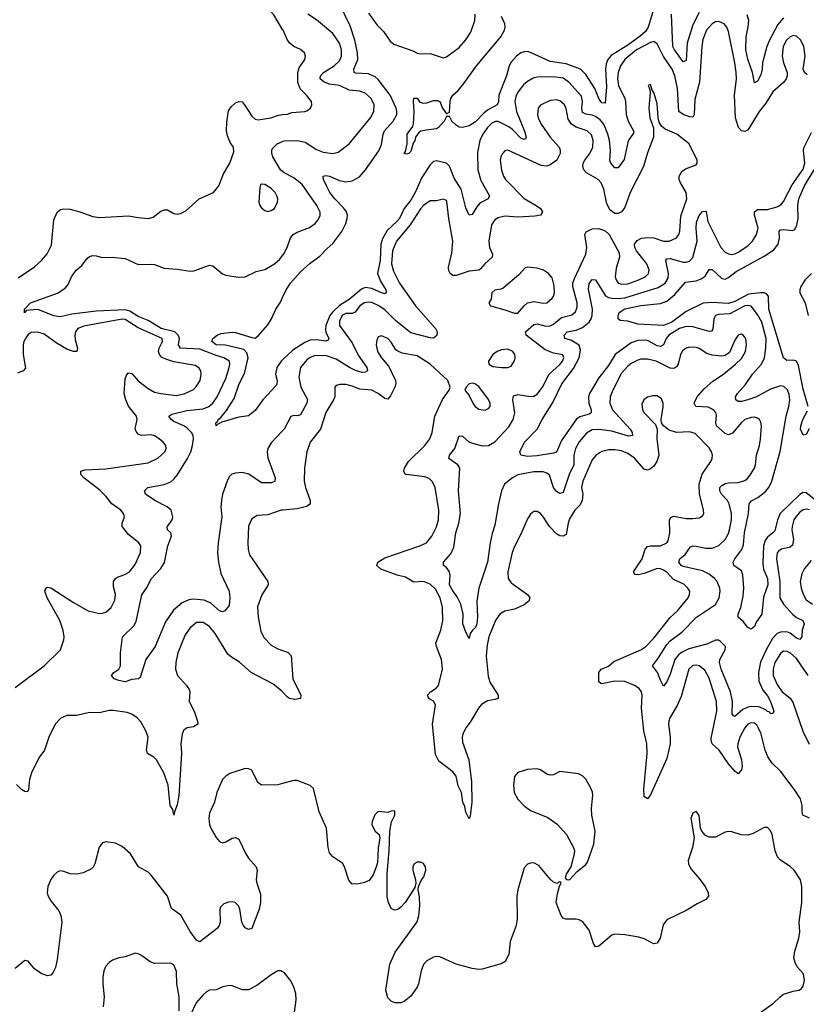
# Model space of a CAD drawing. Header units: inches. Extents: x 1473912 to 1647258, y 640388 to 773423.
# Tile 248 of 256: x 1498379 to 1503230, y 760943 to 767015. Entities that reach past the tile are written whole.
import ezdxf

# ---------------------------------------------------------------- set-up
doc = ezdxf.new("R2010")
doc.units = ezdxf.units.IN
doc.header["$MEASUREMENT"] = 0
doc.layers.add('B4796', color=7, linetype='Continuous')
doc.layers.add('B5706', color=7, linetype='Continuous')

msp = doc.modelspace()

# ---------------------------------------------------------------- linework, layer by layer
at = {"layer": 'B4796', "color": 5}
for points, elevation in [([(1500000, 766955.8), (1499945.1, 767045.1), (1499924.2, 767070), (1499863.7, 767123.7), (1499838.3, 767170), (1499829.3, 767210), (1499824.7, 767270), (1499833.2, 767410), (1499818.2, 767490), (1499822.5, 767590), (1499880.9, 767830), (1499910.7, 767890), (1499908.7, 767930), (1499912.8, 767947.2), (1499933.8, 767966.2), (1499970, 767982.4), (1499990, 767987.1), (1500000, 767987)], 780), ([(1498370, 765422.9), (1498469.3, 765490.7), (1498513.5, 765530), (1498547.8, 765572.2), (1498575.1, 765624.9), (1498590, 765782), (1498610, 765828.7), (1498630, 765844.2), (1498650, 765848.7), (1498690, 765846), (1498750, 765830.2), (1498830, 765801.5), (1498870, 765794.7), (1499050, 765806.7), (1499110, 765794.5), (1499170.8, 765789.2), (1499201.6, 765798.4), (1499250, 765834.9), (1499270, 765842), (1499290, 765842.4), (1499330, 765819.1), (1499350, 765815.5), (1499370, 765819.3), (1499402.8, 765837.2), (1499486, 765910), (1499573.2, 765950), (1499606.6, 765990), (1499635.5, 766064.5), (1499675.3, 766130), (1499698.6, 766201.4), (1499696.2, 766230), (1499677, 766257), (1499659.2, 766299.2), (1499654.8, 766330), (1499655.7, 766384.3), (1499667.4, 766452.6), (1499682.5, 766477.5), (1499710, 766502), (1499730, 766510.4), (1499750, 766508.4), (1499770, 766484.4), (1499810, 766419.5), (1499830, 766402), (1499850, 766397.6), (1499928, 766410), (1499973.9, 766426.1), (1500000, 766429.6)], 780), ([(1500000, 766079.2), (1499987.3, 766090), (1499939.8, 766170), (1499932.8, 766190), (1499933.3, 766210), (1499938.5, 766221.5), (1499966.6, 766250), (1500000, 766263.8)], 760), ([(1500000, 764479.2), (1499930, 764405.1), (1499908.5, 764370), (1499905.5, 764350), (1499910, 764314), (1499955, 764190), (1499952.8, 764167.2), (1499930, 764159.3), (1499870, 764159.3), (1499792.1, 764212.1), (1499750, 764221.8), (1499710, 764218.7), (1499687.8, 764212.2), (1499670, 764196.9), (1499658, 764170), (1499630.2, 764090), (1499622.2, 764050), (1499619.8, 764010), (1499625.4, 763950), (1499602.3, 763790), (1499598.6, 763730), (1499604.2, 763670), (1499619, 763599), (1499670.3, 763490), (1499674.6, 763450), (1499670, 763402), (1499644.7, 763370), (1499630, 763362.7), (1499610, 763369.6), (1499557.6, 763417.6), (1499515.7, 763435.7), (1499450, 763442.6), (1499422.5, 763437.5), (1499381.2, 763418.8), (1499326.9, 763373.1), (1499278, 763302), (1499213.6, 763150), (1499157, 763070), (1499122, 762958), (1499110.4, 762949.6), (1499070, 762945.4), (1499030, 762932.6), (1498990, 762939.1), (1498962, 762950), (1498944, 762970), (1498959, 762990), (1498989.4, 763010.6), (1499001.2, 763030), (1499000.3, 763110), (1499012.4, 763210), (1499081.9, 763278.1), (1499096.6, 763303.4), (1499131.8, 763468.3), (1499164.3, 763515.8), (1499190, 763567.9), (1499249, 763630), (1499272.2, 763667.8), (1499292.8, 763770), (1499314.9, 763830), (1499310.5, 763850.5), (1499289.7, 763870), (1499287.2, 763887.2), (1499318.4, 763930), (1499323.1, 763950), (1499312, 763990), (1499288, 764010), (1499212.8, 764050), (1499154.5, 764090), (1499149.3, 764110), (1499169.1, 764130.9), (1499270, 764149.4), (1499310, 764165.2), (1499330, 764180.7), (1499350, 764205.3), (1499414.3, 764310), (1499434, 764350), (1499444.4, 764390), (1499450.9, 764430.9), (1499448.6, 764450), (1499437.4, 764470), (1499410, 764498), (1499390.3, 764510.3), (1499330, 764536.8), (1499312.4, 764550), (1499298.7, 764570), (1499316.8, 764583.2), (1499410, 764606.1), (1499510, 764615), (1499544.5, 764630), (1499569.8, 764650), (1499596.9, 764690), (1499650, 764802.3), (1499671.5, 764870), (1499675.2, 764890), (1499672.7, 764910), (1499638.5, 764930), (1499590, 764943.8), (1499490, 764984.2), (1499369.5, 764989.5), (1499358.4, 765010), (1499363.3, 765050), (1499356.5, 765070), (1499335.3, 765090), (1499250.9, 765110), (1499170, 765159.2), (1499110, 765184.5), (1499057.1, 765217.1), (1499030, 765226.9), (1498850, 765218.6), (1498700.8, 765199.2), (1498630, 765182.6), (1498590, 765189.7), (1498490, 765227.8), (1498418, 765222), (1498407.8, 765207.8), (1498408.5, 765230), (1498445.6, 765270), (1498611.7, 765328.3), (1498659.7, 765360.3), (1498678, 765382), (1498698.3, 765430), (1498726, 765470), (1498761.3, 765498.7), (1498795.8, 765544.2), (1498810, 765554.9), (1498830, 765560.4), (1498850, 765559.3), (1498890, 765547.7), (1498949.7, 765550.3), (1499030, 765541.7), (1499110, 765506), (1499191.4, 765508.6), (1499210, 765506), (1499270, 765483.2), (1499350, 765477.3), (1499430, 765464.4), (1499453.1, 765466.9), (1499550, 765500.7), (1499570, 765497.3), (1499630, 765448), (1499650, 765439.3), (1499726.6, 765426.6), (1499770, 765430.4), (1499837.7, 765462.3), (1499890, 765474), (1499950, 765508.8), (1499982.4, 765537.6), (1500000, 765560.3)], 760), ([(1500000, 764918.6), (1499990.9, 764910), (1499964.8, 764870), (1499957.1, 764830), (1499965.6, 764790), (1499965.5, 764770), (1499960, 764760), (1499878, 764670), (1499830, 764604.5), (1499790, 764572.7), (1499730, 764563.7), (1499626, 764534), (1499599.6, 764520.4), (1499589.6, 764509.6), (1499587.6, 764530), (1499601.2, 764538.8), (1499603.5, 764550), (1499618.5, 764561.5), (1499654.3, 764605.8), (1499700.6, 764679.4), (1499732.8, 764770), (1499765.9, 764834.1), (1499787.3, 764930), (1499780.3, 764960.3), (1499760.7, 764980.7), (1499647.1, 765007.1), (1499589.6, 765010), (1499562.9, 765030), (1499569, 765050), (1499597.2, 765070), (1499620.7, 765079.3), (1499690, 765087.2), (1499710, 765085.3), (1499810, 765054.6), (1499830, 765052.2), (1499850, 765065.5), (1499910, 765134.4), (1499932.6, 765170), (1499958, 765230), (1499987.1, 765272.9), (1500000, 765301.2)], 740), ([(1498350, 762897.4), (1498529.8, 763030), (1498630.5, 763129.5), (1498651.4, 763190), (1498653.3, 763210), (1498647.4, 763247.4), (1498626.5, 763310), (1498547.9, 763450), (1498534.5, 763490), (1498539, 763510), (1498550, 763514.9), (1498570, 763511.8), (1498710, 763421.1), (1498801.6, 763370), (1498870, 763354), (1498890, 763354.9), (1498910, 763362), (1498942.4, 763390), (1498965.2, 763434.8), (1498969.8, 763470), (1498957, 763517), (1498957, 763550), (1498970, 763569.1), (1498982.3, 763577.7), (1499026.9, 763593.1), (1499055.1, 763610), (1499090, 763654.9), (1499122.7, 763730), (1499125.4, 763770), (1499114, 763790), (1499050, 763840.4), (1499009.8, 763890), (1499009.8, 763910), (1499024.7, 763950), (1499018, 763970), (1499001.5, 763990), (1498946.5, 764030), (1498910, 764076.8), (1498873.8, 764113.8), (1498773.3, 764190), (1498755.6, 764210), (1498756, 764230), (1498780.6, 764239.4), (1498910, 764246.1), (1499170, 764282.3), (1499230, 764310.4), (1499273, 764350), (1499281.3, 764370), (1499279.7, 764390), (1499263.6, 764410), (1499238, 764430), (1499210, 764449.7), (1499190, 764455.3), (1499130, 764450.6), (1499110, 764458.4), (1499095.9, 764475.9), (1499091.3, 764491.3), (1499102.4, 764550), (1499099.2, 764570), (1499050, 764632), (1499033.3, 764670), (1499022.4, 764710), (1499030, 764801), (1499037.4, 764822.6), (1499050, 764838), (1499070, 764832.8), (1499108.5, 764788.5), (1499170, 764740.2), (1499210, 764719), (1499249, 764709), (1499342.6, 764697.4), (1499392.8, 764707.2), (1499450, 764735.3), (1499470, 764755.3), (1499492, 764790), (1499498.5, 764830), (1499495.1, 764850), (1499485.8, 764865.8), (1499462, 764882), (1499330, 764906.2), (1499280.7, 764920.7), (1499254, 764934), (1499239.9, 764950), (1499235.4, 764970), (1499239.6, 764990), (1499259.4, 765030), (1499256.4, 765050), (1499110, 765115.5), (1499030, 765165.6), (1499010, 765169.3), (1498774.5, 765125.5), (1498737.5, 765110), (1498722.5, 765090), (1498718, 765070), (1498720.3, 765040.3), (1498734.3, 764990), (1498730, 764968.7), (1498710, 764968.4), (1498670, 764983.2), (1498610, 765019), (1498530, 765075.4), (1498490, 765087.6), (1498450, 765085.6), (1498430, 765074), (1498419.6, 765060.4), (1498404.2, 765030), (1498399.5, 765010), (1498399.1, 764950), (1498413.8, 764866.2), (1498400.7, 764850), (1498364.7, 764835.3)], 780), ([(1500000, 763990.7), (1499990.2, 763989.8), (1499910, 763962), (1499843.1, 763956.9), (1499810, 763937), (1499789.2, 763890.8), (1499784.9, 763790), (1499787.3, 763747.3), (1499795.1, 763715.1), (1499908.1, 763550), (1499910.3, 763530), (1499871, 763469), (1499845.4, 763394.6), (1499848.7, 763331.3), (1499865.1, 763245.1), (1499884.2, 763204.2), (1499930, 763158.6), (1499970, 763136.2), (1500000, 763125.4)], 780), ([(1500000, 762869.3), (1499994.8, 762874.8), (1499940.3, 762920.3), (1499806.9, 762990), (1499733.9, 763053.9), (1499684, 763084), (1499662.5, 763102.5), (1499583.9, 763230), (1499550, 763273.6), (1499510, 763298.5), (1499470, 763298.4), (1499430, 763264.7), (1499398.9, 763221.1), (1499354.2, 763110), (1499340.7, 763050), (1499339.2, 763010), (1499351.4, 762970), (1499408.1, 762910), (1499423.8, 762883.8), (1499428.5, 762870), (1499422.9, 762810), (1499453.9, 762750), (1499475, 762690), (1499476.9, 762670), (1499450, 762653.6), (1499412.3, 762647.7), (1499399.2, 762640.8), (1499388.9, 762631.1), (1499380.9, 762610), (1499372.9, 762550), (1499376.4, 762490), (1499360.1, 762230), (1499350, 762172.3), (1499332.7, 762130), (1499330, 762108.7), (1499323.6, 762143.6), (1499305.9, 762170), (1499294.2, 762294.2), (1499267.7, 762370), (1499222.2, 762450), (1499206.3, 762466.3), (1499165.8, 762490), (1499160.6, 762510), (1499169.9, 762589.9), (1499156, 762630), (1499125.2, 762685.2), (1499103.5, 762710), (1499070, 762732.1), (1499042.2, 762742.2), (1498955.9, 762755.9), (1498930, 762755.4), (1498870, 762739.6), (1498810, 762742.9), (1498730, 762724.1), (1498670, 762723.2), (1498631.9, 762708.1), (1498597.8, 762670), (1498558.2, 762590), (1498531.6, 762510), (1498496.4, 762463.6), (1498451.6, 762370), (1498438, 762330), (1498432.9, 762267.1), (1498426.8, 762253.2), (1498410, 762255.1), (1498390, 762267.9), (1498358.3, 762298.3)], 780), ([(1500000, 762305.1), (1499970, 762297.2), (1499870, 762294), (1499846.3, 762310), (1499810, 762387), (1499790, 762395.8), (1499770, 762397.7), (1499673.9, 762366.1), (1499649.3, 762350.7), (1499630.2, 762329.8), (1499593.5, 762250), (1499579.2, 762190), (1499550, 762121.6), (1499545, 762090), (1499550.1, 762050), (1499561, 762021), (1499590, 761971.8), (1499610, 761947.6), (1499630, 761938.5), (1499650, 761944.7), (1499690, 761968.1), (1499710, 761971.3), (1499730, 761962), (1499772.6, 761870), (1499790, 761843.7), (1499838, 761790), (1499843.8, 761770), (1499838, 761710), (1499840.4, 761690), (1499862.8, 761622.8), (1499863.2, 761570), (1499854.7, 761530), (1499810, 761411.1), (1499790, 761403.5), (1499770, 761413.8), (1499758.4, 761430), (1499748.2, 761450), (1499735.6, 761530), (1499728.2, 761550), (1499707.6, 761570), (1499690, 761575.3), (1499666.1, 761573.9), (1499636.9, 761563.1), (1499617, 761543), (1499612.2, 761527.8), (1499615.4, 761450), (1499609.1, 761430), (1499595.8, 761410), (1499490, 761328), (1499470, 761338.5), (1499430, 761391.8), (1499372.4, 761492.4), (1499313.9, 761533.9), (1499289.9, 761610), (1499190, 761740.3), (1499170, 761757.4), (1499110.6, 761790.6), (1499062, 761870), (1499010, 761915.6), (1498970, 761936.2), (1498910, 761945.2), (1498890, 761939), (1498868.1, 761911.9), (1498842.4, 761810), (1498831.7, 761788.3), (1498821.4, 761778.6), (1498770, 761753.3), (1498730, 761744.7), (1498690, 761747.1), (1498650, 761762.8), (1498630, 761765.8), (1498610, 761757.3), (1498590, 761739.8), (1498570, 761711.8), (1498551.1, 761670), (1498547.8, 761630), (1498553.5, 761610), (1498570, 761581.5), (1498619.5, 761519.5), (1498632.1, 761490), (1498638, 761450), (1498610, 761219), (1498598.6, 761170), (1498583, 761137), (1498570, 761122.4), (1498550, 761118.9), (1498510, 761132.6), (1498470, 761162), (1498430, 761209.6), (1498410, 761213.3), (1498350, 761164.5)], 820), ([(1499362.9, 760902.9), (1499362, 760990), (1499348.6, 761068.6), (1499345.7, 761145.7), (1499330, 761186), (1499310, 761197.6), (1499210, 761194.3), (1499184.2, 761204.2), (1499130, 761244.5), (1499110, 761255.1), (1499090, 761259.3), (1499030, 761236), (1498990, 761229.3), (1498950, 761215.1), (1498930, 761201.2), (1498910, 761179), (1498898, 761150), (1498890.4, 761110), (1498890.4, 761070), (1498900.4, 760990), (1498893.5, 760926.5)], 840), ([(1500000, 761144), (1499990, 761149), (1499970, 761149), (1499930, 761125.2), (1499840.9, 761059.1), (1499790, 761032.3), (1499752.1, 761032.1), (1499690, 761056), (1499670, 761058), (1499632, 761050), (1499590, 761032.3), (1499550, 761029.4), (1499530, 761019.5), (1499510, 761001.6), (1499467.7, 760952.3), (1499430, 760873.2)], 840)]:
    msp.add_lwpolyline(points, dxfattribs=dict(at, elevation=elevation))
at = {"layer": 'B4796', "color": 5, "elevation": 780}
msp.add_lwpolyline([(1499870, 766002), (1499863.5, 765996.5), (1499859.8, 765980.2), (1499854.4, 765890), (1499859.3, 765870), (1499870, 765854), (1499890, 765838), (1499910, 765833), (1499930, 765838), (1499950, 765850.7), (1499969.6, 765890), (1499971.5, 765910), (1499965.1, 765930), (1499954, 765950), (1499930, 765973.6), (1499890, 765998)], close=True, dxfattribs=at)
at = {"layer": 'B5706', "color": 5}
for points, elevation in [([(1500000, 765301.2), (1500022.3, 765350), (1500048.8, 765390), (1500110, 765459.7), (1500170, 765514.6), (1500230, 765556.1), (1500275.2, 765604.8), (1500310, 765634.7), (1500366.1, 765710), (1500390, 765758), (1500399, 765790), (1500399.5, 765810), (1500394, 765830), (1500375.8, 765855.8), (1500322.3, 765910), (1500292.4, 765950), (1500269.8, 765990), (1500253.3, 766030), (1500249.7, 766050.3), (1500266.1, 766053.9), (1500289.8, 766050.2), (1500350, 766023.2), (1500390, 766015.4), (1500430, 766022.2), (1500473.6, 766046.4), (1500510.9, 766090), (1500593.4, 766206.6), (1500610, 766246), (1500621.2, 766310), (1500629.3, 766330), (1500681.2, 766390), (1500704.1, 766430), (1500705.5, 766450), (1500700.8, 766470), (1500663.8, 766550), (1500590, 766646.1), (1500570, 766663.2), (1500530, 766681), (1500450, 766685), (1500440.5, 766690), (1500439.4, 766710), (1500463.8, 766770), (1500462.7, 766810), (1500444.6, 766890), (1500417.6, 766977.6), (1500345.8, 767125.8)], 740), ([(1500530, 767055.9), (1500582.4, 766982.4), (1500623.2, 766943.2), (1500663.6, 766883.6), (1500685.2, 766865.2), (1500804.1, 766824.1), (1500830, 766808.8), (1500850, 766804.2), (1500910, 766807.8), (1500990, 766780.9), (1501010, 766787.2), (1501090, 766844.2), (1501130, 766890.4), (1501160.9, 766939.1), (1501185.8, 767010), (1501187.9, 767050)], 740), ([(1502290, 767084.5), (1502254.7, 766970), (1502237.9, 766942.1), (1502206.4, 766913.6), (1502130, 766858.8), (1502026.2, 766793.8), (1502006, 766770), (1501996.3, 766743.7), (1501992.3, 766710), (1501998.4, 766601.6), (1501990, 766500.9), (1501970, 766502.2), (1501962.7, 766510), (1501950, 766529.6), (1501926.5, 766590), (1501870, 766677.1), (1501836.4, 766710), (1501750, 766743.1), (1501650, 766757.6), (1501530, 766812.3), (1501510, 766818.2), (1501490, 766816.8), (1501470, 766810.6), (1501442.6, 766790), (1501410, 766752.9), (1501397, 766730), (1501380.9, 766670), (1501333.6, 766550), (1501330.7, 766509.3), (1501324.4, 766490), (1501263.2, 766456.8), (1501240.5, 766439.5), (1501190, 766385.2), (1501150, 766360.8), (1501109.7, 766349.7), (1501090, 766353.5), (1501070, 766364), (1501044.4, 766390), (1501030, 766419), (1501010, 766418), (1500997, 766390), (1500962, 766350), (1500950, 766343), (1500885.5, 766334.5), (1500852.8, 766327.2), (1500840.5, 766319.5), (1500818.8, 766290), (1500816, 766270), (1500806, 766254), (1500790, 766202), (1500778, 766190), (1500765.2, 766185.2), (1500749.6, 766189.6), (1500758, 766202), (1500769.2, 766250), (1500767.6, 766310), (1500802.7, 766357.3), (1500806.9, 766373.1), (1500812.1, 766447.9), (1500806.5, 766513.5), (1500810, 766531), (1500830, 766530.6), (1500846, 766506), (1500870, 766500.5), (1500890, 766502.4), (1500930, 766516), (1500956.1, 766516.1), (1500970.4, 766510), (1500986.4, 766470), (1501010, 766434), (1501030, 766444.7), (1501032.6, 766510), (1501037.4, 766530), (1501049.7, 766550), (1501081.9, 766578.1), (1501118.8, 766621.2), (1501195.3, 766730), (1501345.5, 766910), (1501368.9, 766950), (1501372.8, 766970), (1501369.8, 766990), (1501350, 767036)], 720), ([(1502570, 767060.2), (1502530, 766984.2), (1502495.1, 766870), (1502490, 766762.7), (1502470, 766755.4), (1502416.4, 766830), (1502407.2, 766850), (1502399.3, 767050)], 720), ([(1500000, 766263.8), (1500010, 766267.9), (1500090, 766269.4), (1500140.1, 766260.1), (1500210, 766214.3), (1500250, 766197.8), (1500310, 766189.4), (1500342.5, 766197.5), (1500410, 766249.1), (1500543.1, 766410), (1500562.4, 766450), (1500564.5, 766490), (1500546, 766530), (1500510, 766562.2), (1500473.6, 766573.6), (1500410, 766580.4), (1500350, 766610.3), (1500290, 766618.1), (1500257.2, 766630), (1500230.8, 766650), (1500234.6, 766670), (1500252.2, 766690), (1500318.2, 766730), (1500350, 766760.7), (1500363, 766790), (1500363.1, 766830), (1500350.7, 766870.7), (1500309.8, 766930), (1500210, 767013.7), (1500156.1, 767050)], 760), ([(1503235, 766675), (1503218, 766690), (1503211, 766710), (1503223.7, 766790), (1503215, 766850), (1503197.3, 766890), (1503170, 766914.2), (1503150, 766917), (1503130, 766909.8), (1503108, 766890), (1503087.8, 766850), (1503081.2, 766790), (1503088.6, 766750), (1503111.4, 766690), (1503112.6, 766670), (1503106.4, 766650), (1503090.8, 766629.2), (1503024.3, 766570), (1502980.1, 766499.9), (1502938.6, 766450), (1502875.8, 766344.2), (1502866.4, 766333.6), (1502850, 766326.3), (1502830, 766329.6), (1502812.8, 766350), (1502793.9, 766410), (1502788.2, 766550), (1502800.2, 766650), (1502798.1, 766690), (1502789.9, 766750), (1502750, 766942.7), (1502739.3, 766970), (1502723.1, 766990), (1502690, 767003.7), (1502670, 767001.4), (1502650, 766990.6), (1502614.6, 766950), (1502592.2, 766892.2), (1502584.8, 766850), (1502571.9, 766630), (1502543.5, 766523.5), (1502538.8, 766430), (1502530, 766414.7), (1502510, 766415.5), (1502469.7, 766430), (1502444.8, 766450), (1502436.5, 766590), (1502419.1, 766670), (1502402.8, 766710), (1502349.3, 766789.3), (1502310, 766866.9), (1502290, 766879.8), (1502270, 766875.2), (1502183.8, 766830), (1502111.2, 766770), (1502084.1, 766730), (1502069.6, 766690), (1502066.5, 766650), (1502071.7, 766610), (1502110.7, 766530), (1502115.8, 766510), (1502118.7, 766430), (1502130.7, 766390), (1502165.1, 766330), (1502165.3, 766314.7), (1502131.8, 766268.2), (1502107.7, 766152.3), (1502070, 766102.4), (1502050, 766102), (1502024.5, 766130), (1502018.4, 766150), (1502021.5, 766210), (1502016.1, 766270), (1502005.7, 766310), (1501981.2, 766370), (1501958.7, 766398.7), (1501930, 766419), (1501910, 766426.7), (1501870, 766432), (1501850, 766442.5), (1501844.7, 766470), (1501850.4, 766510.4), (1501842.9, 766542.9), (1501765.6, 766630), (1501730, 766654.6), (1501670, 766663.9), (1501570, 766660.3), (1501545.5, 766654.5), (1501510, 766635.1), (1501486.4, 766613.6), (1501451, 766569), (1501438.5, 766541.5), (1501433.4, 766510), (1501442.5, 766450), (1501491.7, 766328.3), (1501502, 766290), (1501498.5, 766281.5), (1501490, 766276.4), (1501470, 766285.6), (1501418.4, 766338.4), (1501395, 766355), (1501330, 766387.8), (1501312.3, 766387.7), (1501290, 766377.4), (1501264.5, 766350), (1501235.1, 766310), (1501217.2, 766270), (1501203, 766197), (1501204.7, 766090), (1501223.2, 766023.2), (1501276, 765930), (1501268, 765910), (1501217.2, 765882.8), (1501198.4, 765861.6), (1501170, 765814.5), (1501150, 765809.5), (1501130, 765854.5), (1501100.5, 765970), (1501057.3, 766037.3), (1501030, 766111.1), (1501010, 766130.8), (1500950, 766145.1), (1500930, 766140.9), (1500910, 766119.8), (1500858.4, 766041.6), (1500818.5, 765950), (1500790, 765903), (1500750.1, 765849.9), (1500720.4, 765790), (1500704.2, 765770), (1500644.3, 765715.7), (1500615.6, 765664.4), (1500605.4, 765630), (1500602.1, 765530), (1500585.6, 765450), (1500602.9, 765402.9), (1500636.6, 765350), (1500638.9, 765330), (1500630, 765324.8), (1500610.1, 765329.9), (1500550, 765356.9), (1500510, 765363.2), (1500487.2, 765352.8), (1500410.6, 765289.4), (1500350, 765253.6), (1500308, 765212), (1500292, 765190), (1500267.3, 765130), (1500264.8, 765104.8), (1500267.6, 765087.6), (1500284.2, 765050), (1500280.4, 765039.6), (1500267.4, 765032.6), (1500210, 765041.3), (1500170, 765038.7), (1500136.5, 765023.5), (1500062.4, 764977.6), (1500000, 764918.6)], 740), ([(1503090, 767027.4), (1503054.8, 766985.2), (1503002.7, 766890), (1502987, 766850), (1502959.5, 766750), (1502957.5, 766710), (1502950, 766675.1), (1502930, 766635.6), (1502910, 766626.3), (1502897.3, 766690), (1502870, 766771.3), (1502857.3, 766830), (1502858.6, 766910), (1502872.3, 766972.3), (1502875.2, 767010), (1502865.1, 767045.1)], 720), ([(1500000, 766429.6), (1500030, 766433.7), (1500058, 766442), (1500138, 766450), (1500150, 766453.4), (1500172.7, 766470), (1500179.5, 766490), (1500177.6, 766510), (1500147.8, 766550), (1500108, 766588), (1500094.5, 766630), (1500093.2, 766690), (1500102.3, 766717.7), (1500136.3, 766770), (1500140.7, 766790), (1500135.1, 766810), (1500111.3, 766831.3), (1500070, 766849.6), (1500044.5, 766870), (1500029.6, 766890), (1500003.6, 766950), (1500000, 766955.8)], 780), ([(1503250, 763992.4), (1503230, 763996.6), (1503210, 763992.2), (1503190, 763978.8), (1503164.5, 763950), (1503153.2, 763930), (1503142, 763890), (1503141.4, 763870), (1503152, 763810), (1503144.5, 763775.5), (1503130, 763762.7), (1503078, 763750), (1503060.4, 763739.6), (1503050, 763727), (1503045.6, 763690), (1503067.7, 763550), (1503067, 763450), (1503088.7, 763410), (1503144.6, 763350), (1503170, 763328.8), (1503209.3, 763309.3), (1503216.5, 763290), (1503204.5, 763250), (1503202, 763210), (1503190, 763193.5), (1503170, 763201.4), (1503131.4, 763231.4), (1503110, 763239.2), (1503070, 763239), (1503050.4, 763229.6), (1503022, 763198), (1502982, 763130), (1502947.9, 763052.1), (1502934.9, 762990), (1502936.3, 762936.3), (1502961, 762881), (1502990, 762844.6), (1503008.8, 762810), (1503030.7, 762750), (1503023.6, 762736.4), (1503010, 762734), (1503004.2, 762744.2), (1502990, 762749.7), (1502980.1, 762760.1), (1502938.1, 762778.2), (1502890, 762779.9), (1502865.9, 762774.1), (1502839.6, 762760.4), (1502790, 762717.2), (1502781.1, 762721.1), (1502773.6, 762733.6), (1502775, 762810), (1502762.5, 762870), (1502705.6, 763010), (1502694.6, 763050), (1502697, 763070), (1502728.9, 763130), (1502731.8, 763150), (1502700.7, 763180.7), (1502687.8, 763187.8), (1502670, 763188.3), (1502615.6, 763164.4), (1502505.3, 763134.7), (1502465, 763115), (1502442.3, 763097.7), (1502419.6, 763070), (1502390, 762979.5), (1502370, 762932.7), (1502350, 762905.2), (1502330, 762941.2), (1502313.3, 762990), (1502281.3, 763030), (1502319.2, 763080.8), (1502370, 763163), (1502390, 763185.4), (1502461.4, 763238.6), (1502553, 763330), (1502670, 763409.3), (1502692.7, 763450), (1502698.6, 763490), (1502697, 763510), (1502681, 763550), (1502664, 763570), (1502630, 763596.6), (1502590, 763615.5), (1502470, 763643.4), (1502458.7, 763650), (1502443.5, 763670), (1502449.7, 763690), (1502482.3, 763717.7), (1502515.9, 763764.1), (1502530, 763770.2), (1502550, 763769.4), (1502610, 763755.1), (1502650, 763756.6), (1502690, 763772.4), (1502730.3, 763809.7), (1502750, 763846), (1502757.3, 763870), (1502768.4, 763930), (1502769.4, 763970), (1502754.3, 764030), (1502743.2, 764050), (1502707.8, 764090), (1502696.8, 764110), (1502697.1, 764130), (1502710, 764143.5), (1502730, 764154.5), (1502750, 764159.8), (1502810, 764161.4), (1502850, 764172.9), (1502870, 764188.2), (1502886.3, 764210), (1502909.8, 764250), (1502916.5, 764270), (1502923.2, 764330), (1502942, 764390), (1502947.7, 764427.7), (1502952.8, 764510), (1502950, 764533.2), (1502940.7, 764550), (1502930, 764558.7), (1502910, 764564), (1502890, 764562.4), (1502850, 764548.9), (1502830, 764531.6), (1502775.3, 764464.7), (1502750, 764455), (1502730, 764463.7), (1502677, 764510), (1502672.4, 764530), (1502676.1, 764576.1), (1502672.3, 764592.3), (1502658.7, 764610), (1502625.3, 764625.3), (1502549.1, 764629.1), (1502537.8, 764650), (1502556.3, 764690), (1502600.7, 764739.3), (1502653.2, 764786.8), (1502718.9, 764830), (1502792.8, 764890), (1502830, 764925.7), (1502855, 764970), (1502861.4, 765010), (1502857.4, 765050), (1502841.2, 765070), (1502830, 765075.6), (1502810, 765069.5), (1502790, 765038.4), (1502756.7, 764963.3), (1502730, 764943.9), (1502710, 764939.3), (1502650, 764946.4), (1502617, 764957), (1502570, 764987.1), (1502553.1, 764993.1), (1502510, 764995), (1502489.5, 764990.5), (1502466.7, 764973.3), (1502455, 764950), (1502440.4, 764890), (1502430, 764874.4), (1502410, 764864.1), (1502390, 764866.2), (1502304.2, 764910), (1502250, 764922.7), (1502210, 764921.7), (1502190, 764916.3), (1502150, 764895), (1502130, 764879.1), (1502090, 764834.6), (1502036.4, 764730), (1502020.5, 764690), (1502017.5, 764650), (1502034.6, 764610), (1502144.5, 764490), (1502156.6, 764470), (1502158.4, 764450), (1502132.8, 764447.2), (1502030, 764476.7), (1501950, 764487.5), (1501910, 764485), (1501874.8, 764465.2), (1501830, 764411.4), (1501807.5, 764370), (1501796.6, 764330), (1501797, 764270), (1501767.5, 764210), (1501730, 764098.9), (1501710, 764092.9), (1501690, 764105), (1501670.8, 764130.8), (1501645.3, 764205.3), (1501630, 764219.5), (1501606.7, 764226.7), (1501550, 764226.8), (1501451.8, 764208.2), (1501418.3, 764190), (1501369.1, 764150), (1501350.2, 764110), (1501332.3, 764030), (1501310, 763897.2), (1501292.9, 763847.1), (1501280.2, 763790), (1501262.8, 763670), (1501210.3, 763510), (1501197.1, 763430), (1501203.1, 763330), (1501197.4, 763290), (1501190, 763266), (1501170.3, 763249.7), (1501156.4, 763230), (1501150, 763198), (1501130, 763239), (1501112.4, 763290), (1501114.6, 763350), (1501099.7, 763410), (1501076.5, 763456.5), (1501050, 763492.4), (1501029.9, 763530), (1501033.3, 763590), (1501029.1, 763610), (1501010, 763637.4), (1500991.8, 763650), (1500991.5, 763670), (1501038.2, 763721.8), (1501056.9, 763763.1), (1501069.4, 763850), (1501086.5, 763910), (1501097.3, 763970), (1501084.7, 764110), (1501092.8, 764250), (1501080.5, 764270), (1501024.7, 764310), (1501029.7, 764330), (1501061.4, 764370), (1501090, 764448), (1501110, 764447.2), (1501150.4, 764410), (1501230, 764386.7), (1501270, 764390.3), (1501310, 764411.4), (1501396, 764504), (1501423.1, 764550), (1501431.9, 764590), (1501420.5, 764670), (1501424.9, 764695.1), (1501450, 764704.6), (1501530, 764690.9), (1501550, 764694.2), (1501570, 764706.7), (1501602.3, 764750), (1501643.7, 764830), (1501710, 764888.7), (1501726.3, 764910), (1501733.8, 764930), (1501728.5, 764948.5), (1501670, 764958.4), (1501619.4, 764979.4), (1501502, 765070), (1501497.4, 765090), (1501550, 765136.3), (1501570, 765138.9), (1501624.3, 765124.3), (1501650, 765128.1), (1501670, 765137.2), (1501721, 765179), (1501784.7, 765195.3), (1501806.1, 765213.9), (1501816.7, 765243.3), (1501817.3, 765270), (1501790.4, 765370), (1501789.9, 765390), (1501799.9, 765420.1), (1501871.1, 765570), (1501876.1, 765610), (1501864, 765690), (1501872.1, 765707.9), (1501910, 765726.4), (1501950, 765727.7), (1501990, 765713.4), (1502013.4, 765690), (1502076.7, 765576.7), (1502078.4, 765550), (1502056.4, 765483.6), (1502051.4, 765430), (1502056.6, 765410), (1502070, 765391.2), (1502090, 765383.8), (1502130, 765386.9), (1502196.4, 765410), (1502237.2, 765430), (1502256.8, 765450), (1502261.8, 765470), (1502247.4, 765510), (1502181.8, 765590), (1502172.2, 765610), (1502171.4, 765630), (1502186.2, 765653.8), (1502212.8, 765667.2), (1502250, 765673), (1502290, 765669.6), (1502350, 765650.1), (1502384, 765650), (1502430, 765669), (1502443.5, 765690), (1502449.1, 765710.9), (1502456.4, 765803.6), (1502494.1, 765910), (1502489, 765950), (1502453.2, 766010), (1502445.5, 766030), (1502446, 766050), (1502461.7, 766078.3), (1502484.5, 766095.5), (1502550, 766121), (1502557.2, 766130), (1502556, 766150), (1502507.3, 766250), (1502431.5, 766310), (1502360.2, 766340.2), (1502338, 766358), (1502322.7, 766382.7), (1502316.4, 766410), (1502310, 766498), (1502290, 766566), (1502280.4, 766580.4), (1502270, 766615.3), (1502254, 766610), (1502264.7, 766584.7), (1502266.8, 766566.8), (1502259.5, 766470), (1502264.9, 766410), (1502287.6, 766347.6), (1502287, 766290), (1502250, 766195.1), (1502226.2, 766110), (1502143.8, 765950), (1502110, 765857.6), (1502090, 765829.8), (1502070, 765819.7), (1502050, 765819.1), (1502020.2, 765840.2), (1501999.7, 765879.7), (1501981.9, 765970), (1501964, 766010), (1501946.2, 766030), (1501874.5, 766070), (1501857.7, 766090), (1501852.2, 766110), (1501853.8, 766130), (1501864, 766150), (1501895.4, 766190), (1501914.4, 766230), (1501916.1, 766270), (1501905.9, 766305.9), (1501878.9, 766330), (1501810, 766352.2), (1501782.6, 766370), (1501762.3, 766402.3), (1501750, 766466.6), (1501738, 766490), (1501710, 766515.5), (1501690, 766521.8), (1501650, 766517.2), (1501591.2, 766488.8), (1501576.5, 766470), (1501572.4, 766430), (1501576.2, 766410), (1501594, 766370), (1501650.2, 766290), (1501705, 766230), (1501711.9, 766210), (1501711.8, 766190), (1501691.6, 766148.4), (1501650, 766119.2), (1501630, 766112.8), (1501595.1, 766115.1), (1501390, 766209.7), (1501370, 766205.6), (1501355.8, 766190), (1501345.8, 766170), (1501342.8, 766150), (1501350, 766086.8), (1501362.4, 766050), (1501375.3, 766030), (1501490, 765912.9), (1501564.2, 765870), (1501590.4, 765850), (1501603.1, 765830), (1501599.6, 765820.4), (1501591.1, 765808.9), (1501556.4, 765803.6), (1501450, 765798.4), (1501370, 765802.8), (1501330, 765792.8), (1501310, 765780.9), (1501288.7, 765750), (1501272.6, 765650), (1501276.6, 765610), (1501294.3, 765570), (1501292.2, 765550), (1501248.5, 765511.5), (1501220.9, 765479.1), (1501209.4, 765470.6), (1501150, 765463.7), (1501070, 765437.6), (1501050, 765436.9), (1501033.3, 765450), (1501025.7, 765465.7), (1501022.6, 765490), (1501044.7, 765575.3), (1501051, 765650), (1501025.7, 765790), (1501013.4, 765893.4), (1501010, 765900.5), (1500990, 765908.3), (1500950, 765898.3), (1500910, 765898.7), (1500870, 765869.8), (1500850, 765848.2), (1500787.5, 765750), (1500702.9, 765650), (1500678.6, 765590), (1500671.7, 765510), (1500683.7, 765463.7), (1500722, 765390), (1500818.8, 765250), (1500942.2, 765110), (1500952.4, 765090), (1500952.3, 765067.7), (1500930, 765051.1), (1500910, 765052.3), (1500790, 765084.2), (1500697.9, 765157.9), (1500630, 765226.2), (1500590, 765252.4), (1500550, 765270.4), (1500530, 765273.8), (1500504.7, 765270), (1500476.8, 765250), (1500448.5, 765211.5), (1500430, 765203.9), (1500390, 765204.2), (1500370, 765192.5), (1500350, 765158), (1500350.9, 765130), (1500430, 765021.5), (1500466.1, 764946.1), (1500518.6, 764870), (1500523.1, 764850), (1500510, 764841.6), (1500490, 764840.5), (1500450, 764852.3), (1500413, 764870), (1500330, 764921.1), (1500270, 764941.4), (1500230, 764945.3), (1500197.2, 764942.8), (1500170, 764933), (1500150, 764918.4), (1500111.2, 764870), (1500099.2, 764810), (1500112, 764750), (1500152.8, 764672.8), (1500149.4, 764650), (1500110, 764577.4), (1500090, 764571.9), (1500070, 764574.2), (1500050, 764567.6), (1500010.3, 764490), (1500000, 764479.2)], 760), ([(1503288.5, 764050), (1503230, 764096.4), (1503210, 764099.6), (1503190, 764087.9), (1503069.3, 763970.7), (1503051.6, 763930), (1503036, 763864), (1503024.6, 763850), (1502990, 763824.5), (1502976.5, 763803.5), (1502966.5, 763770), (1502961, 763661), (1502967, 763627), (1502991.2, 763570), (1502992.4, 763530), (1502965.7, 763454.2), (1502956.4, 763350), (1502920.9, 763299.1), (1502910, 763274), (1502890, 763257.2), (1502870, 763266.6), (1502842.3, 763302.3), (1502809.3, 763330), (1502809.6, 763350), (1502826.4, 763390), (1502840.5, 763459.5), (1502844.2, 763510), (1502839, 763590), (1502830, 763615.8), (1502783, 763650), (1502779.7, 763670), (1502788.7, 763690), (1502832, 763748), (1502843.6, 763776.4), (1502848.5, 763850), (1502873.2, 763970), (1502876.8, 764030), (1502892.4, 764047.6), (1502930.8, 764069.2), (1502976.7, 764103.3), (1502998.1, 764130), (1503018, 764170), (1503068.5, 764351.5), (1503104.9, 764570), (1503123.2, 764630), (1503129.2, 764670), (1503124.6, 764704.6), (1503113.2, 764733.2), (1503092.3, 764752.3), (1503070, 764756.3), (1503010, 764736.6), (1502923.8, 764690), (1502870, 764671), (1502830, 764660.6), (1502810, 764661.5), (1502795.6, 764670), (1502794, 764690), (1502806.2, 764710), (1502854.9, 764765.1), (1502897.3, 764830), (1502953.1, 764890), (1502971.4, 764930), (1502981.3, 764990), (1502982.4, 765050), (1502955.4, 765150), (1502930, 765198.2), (1502890, 765248.9), (1502870, 765253.2), (1502850, 765249.9), (1502758, 765202), (1502690, 765198.1), (1502670, 765190.6), (1502660.1, 765170), (1502653.4, 765106.6), (1502644.7, 765095.3), (1502630, 765091.8), (1502530, 765121.8), (1502490, 765124), (1502447, 765110), (1502383, 765070), (1502365.1, 765050), (1502350.1, 765009.9), (1502330, 765000.2), (1502310, 765004.9), (1502254.6, 765034.6), (1502237.9, 765037.9), (1502190, 765036.6), (1502150, 765022.2), (1502050.8, 764950), (1502010, 764883.2), (1501950, 764806), (1501893.4, 764710), (1501887.5, 764690), (1501888.8, 764650), (1501902.2, 764610), (1501903.7, 764590), (1501890, 764582.2), (1501833, 764567), (1501810.9, 764549.1), (1501720.3, 764419.7), (1501690, 764348), (1501670, 764341), (1501570, 764324.6), (1501510, 764322.4), (1501468.8, 764328.8), (1501463, 764350), (1501491.5, 764410), (1501570.6, 764489.4), (1501601.2, 764550), (1501666.3, 764653.7), (1501723, 764770), (1501795.2, 764864.8), (1501830, 764929.4), (1501837.4, 764977.4), (1501828.8, 765008.8), (1501778.5, 765038.5), (1501740.5, 765050), (1501735.9, 765070), (1501754.8, 765090), (1501810, 765101.5), (1501850, 765117.8), (1501890.5, 765149.5), (1501903.9, 765170), (1501909.9, 765190), (1501910.4, 765230), (1501886.1, 765353.9), (1501891.6, 765388.4), (1501910, 765413.4), (1501930, 765410.4), (1501992.5, 765312.5), (1502010, 765301.7), (1502030, 765297), (1502070, 765295), (1502110, 765299.4), (1502316, 765364), (1502358.7, 765390), (1502378, 765422), (1502379.9, 765450), (1502363.2, 765530), (1502370, 765539.6), (1502390, 765542), (1502470, 765520.7), (1502490, 765519.5), (1502510, 765525.4), (1502530, 765547.9), (1502557.4, 765650), (1502550.5, 765730), (1502552.5, 765767.5), (1502570, 765807.4), (1502590, 765831.8), (1502610, 765834.9), (1502611.8, 765831.8), (1502623.7, 765770), (1502702.8, 765610), (1502730, 765582), (1502750, 765571.1), (1502770, 765567.7), (1502790, 765571), (1502810, 765581.4), (1502870, 765620.2), (1502897.7, 765650), (1502922.6, 765690), (1502932.5, 765730), (1502911.2, 765810), (1502910.9, 765830), (1502930, 765844.3), (1502990, 765845), (1503050, 765860.9), (1503070, 765872.1), (1503090, 765894.7), (1503142.7, 765997.3), (1503210, 766093), (1503220.1, 766130), (1503213.1, 766206.9), (1503215.8, 766224.2), (1503261.4, 766318.6)], 740), ([(1503242.5, 764630), (1503210, 764736.3), (1503181.7, 764881.7), (1503169.2, 764909.2), (1503150, 764915.6), (1503110, 764913.6), (1503089.8, 764929.8), (1502998.4, 765230), (1502997.5, 765310), (1502984.3, 765324.3), (1502969.9, 765329.9), (1502950.2, 765330.2), (1502890, 765325.1), (1502870, 765319.5), (1502790, 765277.2), (1502750, 765264.3), (1502648, 765272), (1502593.9, 765266.1), (1502490, 765215.9), (1502399.8, 765150), (1502350, 765129.3), (1502190, 765136.8), (1502130, 765155.6), (1502081.2, 765161.2), (1502069.6, 765169.6), (1502069.7, 765189.7), (1502075.1, 765210), (1502110, 765232.8), (1502210, 765253.7), (1502330, 765266), (1502370, 765279.8), (1502419, 765321), (1502484, 765396), (1502550, 765404.5), (1502582.3, 765417.7), (1502605.7, 765434.3), (1502630, 765473.7), (1502650, 765474), (1502710, 765420.1), (1502730, 765416.1), (1502750, 765425), (1502797.8, 765462.2), (1502970, 765557.7), (1503030, 765596.1), (1503057.5, 765630), (1503065.3, 765670), (1503063.1, 765710), (1503070, 765719), (1503090, 765721.3), (1503145.8, 765714.2), (1503158.4, 765721.6), (1503172.3, 765747.7), (1503179.6, 765790), (1503177.6, 765870), (1503184.3, 765910), (1503219.7, 765990), (1503278.9, 766090)], 720), ([(1500000, 765560.3), (1500008.6, 765571.4), (1500028.1, 765610), (1500049.1, 765670), (1500066, 765690), (1500090, 765704.6), (1500166.2, 765733.8), (1500201, 765759), (1500220, 765780), (1500231.6, 765808.4), (1500230.8, 765829.2), (1500212.2, 765870), (1500119.9, 765999.9), (1500070, 766039.3), (1500010.3, 766070.3), (1500000, 766079.2)], 760), ([(1503261.7, 765450), (1503222.7, 765410), (1503196.5, 765370), (1503189.3, 765350), (1503189.3, 765330), (1503223.3, 765270), (1503240.9, 765190)], 720), ([(1503250.5, 762090.5), (1503209.7, 762110), (1503204.1, 762130), (1503204.2, 762170), (1503193.5, 762210), (1503156.2, 762270), (1503070, 762380.4), (1503020.4, 762430), (1502992.8, 762470), (1502976, 762510), (1502950, 762618.2), (1502925.4, 762665.4), (1502910, 762676.7), (1502890, 762678.6), (1502870, 762669.9), (1502850, 762648.3), (1502820.1, 762590), (1502807.3, 762550), (1502806.3, 762530), (1502831.2, 762450), (1502833.6, 762410), (1502830, 762389.6), (1502810, 762365.1), (1502790, 762380.4), (1502750, 762426.9), (1502692.1, 762510), (1502649.1, 762549.1), (1502642.5, 762570), (1502643.8, 762583.8), (1502678.8, 762750), (1502677, 762810), (1502630, 762954.5), (1502603.3, 763003.3), (1502570, 763030.9), (1502550, 763035.3), (1502530, 763032.9), (1502505.4, 763010), (1502458.8, 762841.2), (1502434.6, 762785.4), (1502387.9, 762710), (1502381.2, 762690), (1502379.3, 762670), (1502390.6, 762590), (1502391.1, 762550), (1502370, 762458.7), (1502270, 762235.1), (1502250, 762209.2), (1502230, 762225.2), (1502227.2, 762270), (1502249.3, 762490.7), (1502245.9, 762550), (1502228.5, 762630), (1502214, 762770), (1502218.3, 762850), (1502214.1, 762870), (1502198.7, 762890), (1502170, 762909.8), (1502110, 762933.4), (1502050, 762935.8), (1501970, 762919.3), (1501961.8, 762921.8), (1501950.9, 762930.9), (1501949.9, 762990.1), (1501965.6, 763010), (1502010, 763028.4), (1502043.3, 763056.7), (1502210, 763129.5), (1502240.3, 763150), (1502290, 763201), (1502390, 763329.2), (1502435.3, 763370), (1502501, 763450), (1502509.7, 763470), (1502511.1, 763490), (1502499.7, 763510), (1502474.1, 763534.1), (1502410, 763563.4), (1502370, 763607.6), (1502350, 763621.4), (1502330, 763628.9), (1502310, 763629.9), (1502230, 763599.6), (1502192.6, 763592.6), (1502174.8, 763594.7), (1502164.8, 763610), (1502218, 763690), (1502236.8, 763750), (1502250, 763765.4), (1502270, 763770.1), (1502330, 763770.8), (1502369.7, 763790), (1502378.1, 763801.9), (1502389.1, 763850), (1502385.8, 763930), (1502395.4, 763944.6), (1502410, 763953), (1502490, 763939.7), (1502530, 763938.5), (1502570, 763943.1), (1502590, 763954.8), (1502597.6, 763970), (1502596.3, 763990), (1502571.9, 764091.9), (1502569.9, 764150), (1502588.1, 764211.9), (1502641.3, 764290), (1502649.7, 764310), (1502651.3, 764328.7), (1502645.1, 764350), (1502630, 764375.1), (1502544.2, 764464.2), (1502510, 764473.5), (1502428.9, 764468.9), (1502383.6, 764483.6), (1502349, 764510), (1502336.2, 764530), (1502334.7, 764550), (1502347.9, 764627.9), (1502346.3, 764650), (1502336.4, 764676.4), (1502310, 764695.6), (1502283.4, 764696.6), (1502250, 764686.6), (1502227.7, 764670), (1502214.9, 764645.1), (1502219.5, 764610), (1502230.4, 764590), (1502299.2, 764519.2), (1502310.6, 764490.6), (1502308.2, 764430), (1502321.2, 764330), (1502307.5, 764290), (1502290, 764262.2), (1502270, 764245), (1502250, 764237.8), (1502230, 764243.2), (1502170, 764311.4), (1502130, 764339.1), (1502090, 764355.6), (1502050, 764362.2), (1502010, 764362), (1501970, 764352.7), (1501955.2, 764344.8), (1501932.3, 764327.7), (1501910, 764300.5), (1501852.8, 764170), (1501844.2, 764130), (1501852.6, 764090), (1501847.8, 764050), (1501836, 764024), (1501801.5, 763990), (1501770, 763936.8), (1501760.9, 763910), (1501750, 763841.1), (1501730, 763829.9), (1501710, 763832.6), (1501690, 763843.7), (1501646, 763890), (1501610, 763947.8), (1501590, 763969.6), (1501570, 763982.9), (1501550, 763982), (1501530, 763965.1), (1501510, 763937), (1501470, 763842), (1501430, 763767), (1501416.9, 763730), (1501389.3, 763610), (1501390.3, 763570), (1501410, 763542.8), (1501510, 763470.2), (1501525.2, 763450), (1501518.5, 763430), (1501490, 763406.9), (1501430, 763380.9), (1501370, 763368), (1501340.2, 763350), (1501313.2, 763310), (1501273, 763210), (1501262.3, 763157.7), (1501256.6, 763090), (1501267.4, 762967.4), (1501277.6, 762930), (1501329.2, 762850), (1501330.3, 762830), (1501310, 762822.3), (1501264.7, 762815.3), (1501227.7, 762792.3), (1501208.8, 762770), (1501157.2, 762682.8), (1501130, 762647.4), (1501110.8, 762610), (1501106.9, 762590), (1501110, 762558.8), (1501148.9, 762450), (1501165, 762315), (1501166.5, 762190), (1501156.1, 762103.9), (1501150, 762086), (1501130, 762128), (1501123.6, 762163.6), (1501111.1, 762190), (1501103.9, 762250), (1501082.6, 762290), (1501069.8, 762349.8), (1501050, 762375.8), (1500963.3, 762443.3), (1500942.7, 762482.7), (1500924.6, 762670), (1500943.1, 762790), (1500930, 762812.4), (1500902, 762830), (1500893.3, 762850), (1500911.5, 762870), (1500946.9, 762893.1), (1500961, 762910), (1500986.3, 763010), (1500980.2, 763070), (1500949, 763150), (1500945.2, 763170), (1500975.7, 763250), (1500989.2, 763310), (1500986.1, 763390), (1500972.1, 763450), (1500943, 763503), (1500910, 763533.5), (1500870, 763549.8), (1500810, 763546.6), (1500758, 763578), (1500707.6, 763590), (1500606.2, 763626.2), (1500581.7, 763650), (1500587.2, 763670), (1500630, 763696.6), (1500847.3, 763770), (1500886.9, 763790), (1500921.2, 763830), (1500950, 763888.4), (1500962.3, 763930), (1500964.6, 763990), (1500941.1, 764130), (1500925.5, 764165.5), (1500904.9, 764184.9), (1500876.4, 764196.4), (1500762.7, 764210), (1500754.2, 764214.2), (1500747.2, 764230), (1500751.5, 764250), (1500776.5, 764290), (1500877.2, 764390), (1500907.2, 764430), (1500922.3, 764470), (1500939.3, 764570), (1500986.2, 764673.8), (1501026.6, 764730), (1501033.2, 764750), (1501019.5, 764790), (1500909.7, 764890), (1500830, 764942), (1500738.3, 764958.3), (1500710.5, 764970.5), (1500699.2, 764979.2), (1500670, 765027), (1500650, 765049.6), (1500610, 765065.1), (1500590, 765059.3), (1500580.3, 765039.7), (1500577, 765010), (1500586.3, 764970), (1500610, 764930.4), (1500655.7, 764875.7), (1500696.6, 764790), (1500698.7, 764770), (1500692.5, 764750), (1500665.4, 764694.6), (1500650, 764675.6), (1500630, 764679.4), (1500589.8, 764710), (1500550, 764730.5), (1500477.3, 764737.3), (1500430, 764755.7), (1500390, 764765.1), (1500353.5, 764766.5), (1500330, 764759.5), (1500321.6, 764750), (1500321.2, 764690), (1500315, 764670), (1500266.9, 764593.1), (1500233.1, 764490), (1500170.1, 764409.9), (1500148.6, 764350), (1500135.5, 764250), (1500133.2, 764170), (1500140.6, 764130), (1500169.3, 764050), (1500170, 764027.3), (1500147.6, 764012.4), (1500090, 763999.1), (1500000, 763990.7)], 780), ([(1503247.3, 764492.7), (1503230, 764457.2), (1503210, 764452.3), (1503194.8, 764490), (1503195.5, 764510), (1503209.2, 764550), (1503237.5, 764602.5)], 720), ([(1503260.9, 763679.1), (1503218.9, 763630), (1503201.8, 763598.2), (1503193.2, 763550), (1503198.2, 763510), (1503210, 763473), (1503230, 763438), (1503268.5, 763410)], 780), ([(1500000, 763125.4), (1500033.4, 763113.4), (1500052.7, 763092.8), (1500063.2, 762950), (1500111.5, 762850), (1500110.3, 762829.7), (1500076.3, 762823.7), (1500042.9, 762830), (1500030, 762836.8), (1500000, 762869.3)], 780), ([(1503241, 762970), (1503170, 763076.5), (1503130, 763109.8), (1503110, 763119.5), (1503090, 763120.2), (1503070, 763105.8), (1503036.8, 763050), (1503025, 763010), (1503025.5, 762970), (1503050, 762914.4), (1503082, 762870), (1503130, 762832), (1503146.5, 762806.5), (1503208.1, 762628.1), (1503247.2, 762547.2)], 780), ([(1502912.5, 760867.5), (1503028, 760950), (1503068.7, 760990), (1503090, 761004.7), (1503150, 761024.7), (1503186, 761030), (1503200.4, 761039.6), (1503210, 761054), (1503219, 761090), (1503213.2, 761130), (1503174.2, 761174.2), (1503160.7, 761200.7), (1503152.7, 761230), (1503159.5, 761270), (1503183.7, 761350), (1503189.5, 761390), (1503185.1, 761450), (1503203, 761570), (1503203.1, 761670), (1503194, 761710), (1503154.7, 761770), (1503130, 761793.3), (1503070, 761832.1), (1503052.9, 761852.9), (1503038.8, 761890), (1503020.2, 761990), (1503010, 762013.7), (1502990, 762032.6), (1502970, 762032.6), (1502903.3, 761996.7), (1502870, 761986.4), (1502828.8, 761988.8), (1502770, 762007.2), (1502750, 762008.9), (1502730, 762004.1), (1502670, 761974.5), (1502630, 761974.4), (1502605.3, 761985.3), (1502585.1, 762010), (1502578.3, 762030), (1502570, 762108), (1502550, 762132.7), (1502530, 762121.2), (1502517.1, 762090), (1502538.9, 761970), (1502528, 761910), (1502501.1, 761830), (1502503.1, 761810), (1502518.3, 761778.3), (1502561.6, 761730), (1502606, 761670), (1502625.5, 761630), (1502626.8, 761610), (1502611, 761590), (1502557.3, 761562.7), (1502490, 761520.7), (1502370, 761464.5), (1502347.7, 761432.2), (1502329, 761351), (1502310, 761319.5), (1502290, 761315.6), (1502230, 761346.9), (1502196.6, 761356.6), (1502110, 761371.7), (1502050, 761375.1), (1502030, 761369.8), (1501950, 761301.1), (1501930, 761298.4), (1501918, 761318), (1501890, 761400.7), (1501850, 761452.8), (1501830, 761464), (1501810, 761468.5), (1501747.2, 761467.2), (1501730, 761475.1), (1501718.3, 761490), (1501687.8, 761570), (1501695.2, 761624.8), (1501708, 761672), (1501718, 761690), (1501716.4, 761696.4), (1501710, 761698), (1501692, 761688), (1501670, 761697.2), (1501650, 761715.1), (1501579.9, 761799.9), (1501550, 761814.5), (1501530, 761814.2), (1501510, 761806.9), (1501490, 761784.5), (1501450.2, 761649.8), (1501444.2, 761610), (1501446.2, 761470), (1501441.2, 761430), (1501404.4, 761330), (1501395.6, 761250), (1501372.3, 761207.7), (1501347.1, 761192.9), (1501230, 761159.3), (1501210, 761157.4), (1501170, 761163.7), (1501070, 761191.3), (1500970, 761235.5), (1500950, 761238.5), (1500930, 761234.5), (1500890, 761210.7), (1500870, 761188.2), (1500855.5, 761150), (1500838.9, 761070), (1500830, 761049.7), (1500790, 760994), (1500750, 760960.4), (1500730, 760951.2), (1500691.4, 760951.4), (1500670, 760962), (1500650, 760983.7), (1500636.3, 761030), (1500662.2, 761190), (1500694.5, 761265.5), (1500830, 761450.8), (1500841.1, 761490), (1500846.3, 761550), (1500845.1, 761605.1), (1500837.2, 761650), (1500839, 761670), (1500856, 761710), (1500871.6, 761730), (1500883, 761770), (1500880.5, 761790), (1500870, 761811.2), (1500850, 761820.4), (1500830, 761819.1), (1500811.5, 761808.5), (1500803.2, 761790), (1500802.8, 761770), (1500818.8, 761710), (1500821, 761690), (1500816, 761664), (1500755.8, 761570), (1500730, 761541.6), (1500710, 761527.6), (1500690, 761522.9), (1500670, 761534.5), (1500652.3, 761570), (1500645.2, 761605.2), (1500646, 761750), (1500657.4, 761890), (1500660.5, 762010), (1500671.4, 762068.6), (1500692.3, 762110), (1500692.1, 762132.1), (1500690, 762135.3), (1500670, 762134), (1500650, 762125.2), (1500590, 762132.3), (1500568.8, 762111.2), (1500552.7, 762070), (1500550.5, 762050), (1500570, 762010.8), (1500594.8, 761990), (1500599.1, 761970), (1500590, 761906), (1500584.9, 761815.1), (1500576.1, 761783.9), (1500558.4, 761741.6), (1500533, 761707), (1500506, 761694), (1500470, 761685.1), (1500430, 761684.5), (1500408.6, 761708.6), (1500384.2, 761784.2), (1500370.7, 761810.7), (1500310, 761851.6), (1500290, 761878), (1500280.7, 761910), (1500270, 762029.4), (1500226.6, 762130), (1500190, 762274.5), (1500170, 762291.5), (1500090, 762322.9), (1500070, 762323.4), (1500000, 762305.1)], 820), ([(1500066.6, 760850), (1500083.6, 760970), (1500082, 761010), (1500070, 761048.7), (1500050, 761088.7), (1500010, 761139), (1500000, 761144)], 840)]:
    msp.add_lwpolyline(points, dxfattribs=dict(at, elevation=elevation))
for points, elevation in [([(1501510.5, 765489.5), (1501495.2, 765484.8), (1501458, 765442), (1501359.9, 765360.1), (1501346.7, 765353.3), (1501310, 765347.3), (1501290.5, 765330), (1501287.3, 765292.7), (1501271.3, 765270), (1501282, 765250), (1501370, 765226.5), (1501430, 765204.7), (1501450, 765205.5), (1501489, 765251), (1501511.4, 765268.6), (1501550, 765277.8), (1501610, 765266.7), (1501630, 765269.1), (1501662.8, 765297.2), (1501671.7, 765310), (1501676.8, 765330), (1501674.7, 765374.7), (1501662.9, 765422.9), (1501640.9, 765450), (1501609.8, 765469.8), (1501570, 765482.6)], 780), ([(1501390, 764982.4), (1501350, 764978.3), (1501324, 764970), (1501297.3, 764950), (1501270.8, 764910), (1501271.3, 764890), (1501297.5, 764877.5), (1501350, 764870.4), (1501389.5, 764870.5), (1501410, 764878.8), (1501430, 764912), (1501434, 764930), (1501431.8, 764950), (1501420.9, 764970)], 780), ([(1501170, 764773.2), (1501150, 764768.7), (1501131.3, 764750), (1501124.7, 764730), (1501150, 764698), (1501174, 764650), (1501188.7, 764630), (1501210, 764613.7), (1501250, 764607.9), (1501270, 764617.1), (1501280.5, 764630), (1501279.7, 764650), (1501270, 764673.6), (1501210, 764754), (1501186, 764770)], 780), ([(1501570, 762394.5), (1501510, 762392), (1501450, 762371.8), (1501430, 762348.7), (1501424.7, 762295.3), (1501429.1, 762250), (1501450, 762208.2), (1501490, 762166.7), (1501530, 762137.6), (1501635.3, 762095.3), (1501693.6, 762053.6), (1501750.5, 761990), (1501794.9, 761910), (1501800.4, 761890), (1501799.3, 761870), (1501778, 761790), (1501751.3, 761750), (1501743.6, 761723.6), (1501752, 761712), (1501770, 761711.3), (1501817.2, 761762.8), (1501870, 761806), (1501880.1, 761819.9), (1501919.6, 761930), (1501927.6, 762010), (1501908, 762110), (1501905.1, 762150), (1501912.8, 762232.8), (1501911.2, 762251.2), (1501900.1, 762280.1), (1501871.3, 762331.3), (1501850, 762352.7), (1501824.1, 762364.1), (1501710, 762379), (1501670, 762357.2), (1501650, 762356), (1501630, 762362.7), (1501590, 762389.4)], 820)]:
    msp.add_lwpolyline(points, close=True, dxfattribs=dict(at, elevation=elevation))

doc.saveas('drawing.dxf')
